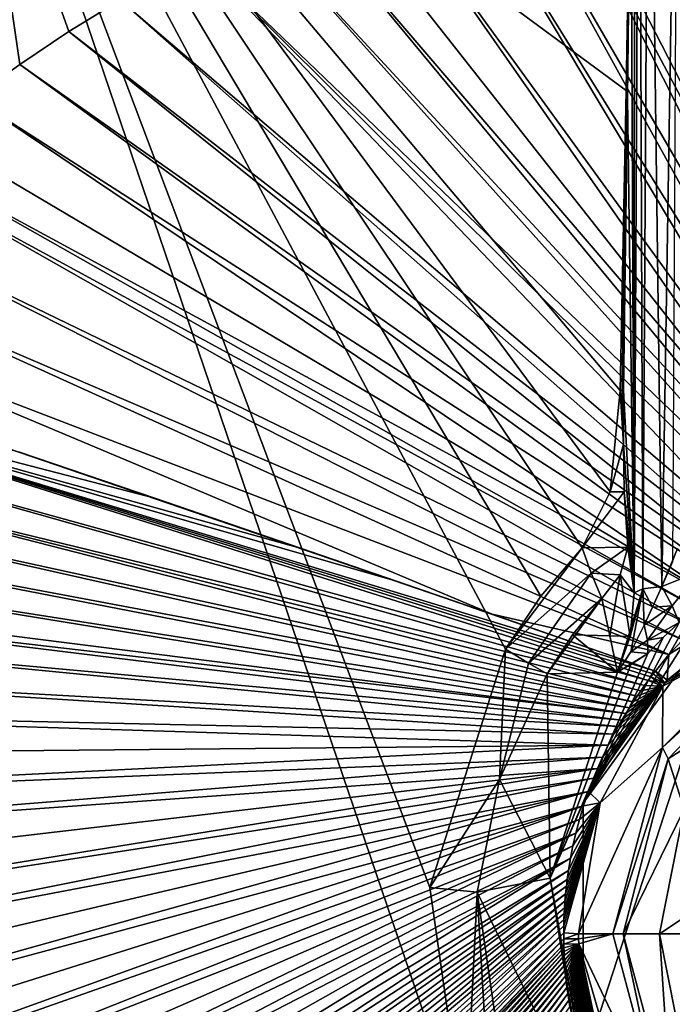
# Model space of a CAD drawing. Header units: millimetres. Extents: x -421 to 421, y -1760 to 10.
# Tile 21 of 32: x -111 to -36, y -384 to -270. Entities that reach past the tile are written whole.
import ezdxf

# ---------------------------------------------------------------- set-up
doc = ezdxf.new("R2010")
doc.units = ezdxf.units.MM
doc.header["$LTSCALE"] = 101.851852
for name, color, linetype in [('100', 7, 'CONTINUOUS'), ('104', 7, 'CONTINUOUS'), ('105', 7, 'CONTINUOUS'), ('107', 7, 'CONTINUOUS'), ('111', 7, 'CONTINUOUS'), ('119', 7, 'CONTINUOUS'), ('12', 7, 'CONTINUOUS'), ('120', 7, 'CONTINUOUS'), ('124', 7, 'CONTINUOUS'), ('127', 7, 'CONTINUOUS'), ('130', 7, 'CONTINUOUS'), ('133', 7, 'CONTINUOUS'), ('135', 7, 'CONTINUOUS'), ('141', 7, 'CONTINUOUS'), ('22', 7, 'CONTINUOUS'), ('32', 7, 'CONTINUOUS'), ('50', 7, 'CONTINUOUS'), ('54', 7, 'CONTINUOUS'), ('59', 7, 'CONTINUOUS'), ('67', 7, 'CONTINUOUS'), ('70', 7, 'CONTINUOUS'), ('75', 7, 'CONTINUOUS'), ('8', 7, 'CONTINUOUS'), ('80', 7, 'CONTINUOUS'), ('9', 7, 'CONTINUOUS'), ('90', 7, 'CONTINUOUS'), ('98', 7, 'CONTINUOUS'), ('99', 7, 'CONTINUOUS')]:
    doc.layers.add(name, color=color, linetype=linetype)

msp = doc.modelspace()

# ---------------------------------------------------------------- linework, layer by layer
at = {"layer": '100', "linetype": 'CONTINUOUS'}
for points in [[(-47.51, -340.98, 72.41), (-44.15, -336.77, 72.41), (-43.23, -341.08, 64.19), (-47.51, -340.98, 72.41)], [(-50.46, -345.47, 72.41), (-47.51, -340.98, 72.41), (-42.34, -345.27, 56.55), (-50.46, -345.47, 72.41)], [(-42.34, -345.27, 56.55), (-47.51, -340.98, 72.41), (-43.23, -341.08, 64.19), (-42.34, -345.27, 56.55)], [(-38.85, -343.11, 53.12), (-50.11, -368.98, 53.12), (-40.78, -344.39, 54.81), (-38.85, -343.11, 53.12)], [(-50.11, -368.98, 53.12), (-42.34, -345.27, 56.55), (-40.78, -344.39, 54.81), (-50.11, -368.98, 53.12)], [(-50.46, -345.47, 72.41), (-50.11, -368.98, 53.12), (-55.93, -357.62, 72.46), (-50.46, -345.47, 72.41)], [(-50.46, -345.47, 72.41), (-42.34, -345.27, 56.55), (-50.11, -368.98, 53.12), (-50.46, -345.47, 72.41)], [(-50.11, -368.98, 53.12), (-58.51, -370.61, 72.5), (-55.93, -357.62, 72.46), (-50.11, -368.98, 53.12)], [(-50.11, -368.98, 53.12), (-45.73, -396.86, 53.12), (-58.51, -370.61, 72.5), (-50.11, -368.98, 53.12)], [(-45.73, -396.86, 53.12), (-54.74, -396.57, 72.47), (-58.51, -370.61, 72.5), (-45.73, -396.86, 53.12)]]:
    msp.add_3dface(points, dxfattribs=at)
at = {"layer": '104', "linetype": 'CONTINUOUS'}
for points in [[(-35.42, -331, 56.4), (-32.8, -333.61, 55.18), (-37.24, -335.39, 55.98), (-35.42, -331, 56.4)], [(-35.99, -332.55, 56.16), (-35.42, -331, 56.4), (-37.24, -335.39, 55.98), (-35.99, -332.55, 56.16)], [(-37.24, -335.39, 55.98), (-32.8, -333.61, 55.18), (-36.04, -337.62, 54.66), (-37.24, -335.39, 55.98)], [(-36.04, -337.62, 54.66), (-32.8, -333.61, 55.18), (-35.24, -339.53, 52.72), (-36.04, -337.62, 54.66)]]:
    msp.add_3dface(points, dxfattribs=at)
at = {"layer": '105', "linetype": 'CONTINUOUS'}
for points in [[(-40.37, -221.26, 80.33), (-39.85, -220.94, 78.54), (-40.4, -336.12, 60.13), (-40.37, -221.26, 80.33)], [(-40.4, -336.12, 60.13), (-39.85, -220.94, 78.54), (-39.42, -335.67, 57.61), (-40.4, -336.12, 60.13)], [(-39.85, -220.94, 78.54), (-38.72, -220.69, 77.09), (-39.42, -335.67, 57.61), (-39.85, -220.94, 78.54)], [(-38.72, -220.69, 77.09), (-37.24, -335.39, 55.98), (-39.42, -335.67, 57.61), (-38.72, -220.69, 77.09)], [(-35.39, -220.47, 75.84), (-37.24, -335.39, 55.98), (-38.72, -220.69, 77.09), (-35.39, -220.47, 75.84)], [(-35.99, -332.55, 56.16), (-37.24, -335.39, 55.98), (-35.39, -220.47, 75.84), (-35.99, -332.55, 56.16)]]:
    msp.add_3dface(points, dxfattribs=at)
at = {"layer": '107', "linetype": 'CONTINUOUS'}
for points in [[(-51.17, -336.52, 80.6), (-46.41, -330.95, 80.6), (-55.26, -342.6, 80.6), (-51.17, -336.52, 80.6)], [(-55.26, -342.6, 80.6), (-46.41, -330.95, 80.6), (-45.36, -333.86, 77.43), (-55.26, -342.6, 80.6)], [(-52.61, -344.21, 76.94), (-55.26, -342.6, 80.6), (-45.36, -333.86, 77.43), (-52.61, -344.21, 76.94)], [(-44.15, -336.77, 72.41), (-52.61, -344.21, 76.94), (-45.36, -333.86, 77.43), (-44.15, -336.77, 72.41)], [(-50.46, -345.47, 72.41), (-52.61, -344.21, 76.94), (-44.15, -336.77, 72.41), (-50.46, -345.47, 72.41)], [(-47.51, -340.98, 72.41), (-50.46, -345.47, 72.41), (-44.15, -336.77, 72.41), (-47.51, -340.98, 72.41)]]:
    msp.add_3dface(points, dxfattribs=at)
at = {"layer": '111', "linetype": 'CONTINUOUS'}
for points in [[(-41.34, -278.26, 80.6), (-40.78, -245.63, 80.6), (-41.65, -312.77, 78.58), (-41.34, -278.26, 80.6)], [(-41.65, -312.77, 78.58), (-40.78, -245.63, 80.6), (-41.2, -279.06, 79.53), (-41.65, -312.77, 78.58)], [(-42.04, -312.82, 80.6), (-41.34, -278.26, 80.6), (-41.79, -312.8, 79.6), (-42.04, -312.82, 80.6)], [(-41.79, -312.8, 79.6), (-41.34, -278.26, 80.6), (-41.65, -312.77, 78.58), (-41.79, -312.8, 79.6)]]:
    msp.add_3dface(points, dxfattribs=at)
at = {"layer": '119', "linetype": 'CONTINUOUS'}
for points in [[(-40.89, -341.16, 58.15), (-39.42, -335.67, 57.61), (-42.34, -345.27, 56.55), (-40.89, -341.16, 58.15)], [(-42.34, -345.27, 56.55), (-39.42, -335.67, 57.61), (-40.81, -342.91, 56.4), (-42.34, -345.27, 56.55)], [(-40.4, -336.12, 60.13), (-39.42, -335.67, 57.61), (-40.89, -341.16, 58.15), (-40.4, -336.12, 60.13)], [(-40.81, -342.91, 56.4), (-39.42, -335.67, 57.61), (-39.26, -339.85, 56.2), (-40.81, -342.91, 56.4)], [(-39.42, -335.67, 57.61), (-37.24, -335.39, 55.98), (-38.32, -337.78, 56.07), (-39.42, -335.67, 57.61)], [(-39.26, -339.85, 56.2), (-39.42, -335.67, 57.61), (-38.32, -337.78, 56.07), (-39.26, -339.85, 56.2)]]:
    msp.add_3dface(points, dxfattribs=at)
at = {"layer": '12', "linetype": 'CONTINUOUS'}
for points in [[(-36.61, -346.2, 103.85), (-21.44, -338.26, 96.12), (-20.31, -333.21, 103.85), (-36.61, -346.2, 103.85)], [(-37.14, -353.96, 96.12), (-21.44, -338.26, 96.12), (-37.12, -346.86, 103.85), (-37.14, -353.96, 96.12)], [(-37.12, -346.86, 103.85), (-21.44, -338.26, 96.12), (-36.87, -346.53, 103.85), (-37.12, -346.86, 103.85)], [(-36.87, -346.53, 103.85), (-21.44, -338.26, 96.12), (-36.61, -346.2, 103.85), (-36.87, -346.53, 103.85)], [(-44.34, -360.33, 103.85), (-37.14, -353.96, 96.12), (-37.12, -346.86, 103.85), (-44.34, -360.33, 103.85)], [(-42.89, -375.4, 96.12), (-37.14, -353.96, 96.12), (-46.83, -375.4, 103.85), (-42.89, -375.4, 96.12)], [(-46.83, -375.4, 103.85), (-37.14, -353.96, 96.12), (-44.34, -360.33, 103.85), (-46.83, -375.4, 103.85)]]:
    msp.add_3dface(points, dxfattribs=at)
at = {"layer": '120', "linetype": 'CONTINUOUS'}
for points in [[(-41.13, -330.86, 69.39), (-40.4, -336.12, 60.13), (-42.01, -334.04, 71.08), (-41.13, -330.86, 69.39)], [(-40.4, -336.12, 60.13), (-41.13, -330.86, 69.39), (-40.75, -333.5, 64.67), (-40.4, -336.12, 60.13)], [(-44.15, -336.77, 72.41), (-42.01, -334.04, 71.08), (-43.23, -341.08, 64.19), (-44.15, -336.77, 72.41)], [(-42.01, -334.04, 71.08), (-40.89, -341.16, 58.15), (-43.23, -341.08, 64.19), (-42.01, -334.04, 71.08)], [(-40.4, -336.12, 60.13), (-40.89, -341.16, 58.15), (-42.01, -334.04, 71.08), (-40.4, -336.12, 60.13)], [(-40.89, -341.16, 58.15), (-42.34, -345.27, 56.55), (-43.23, -341.08, 64.19), (-40.89, -341.16, 58.15)]]:
    msp.add_3dface(points, dxfattribs=at)
at = {"layer": '124', "linetype": 'CONTINUOUS'}
for points in [[(-37.24, -335.39, 55.98), (-36.04, -337.62, 54.66), (-38.32, -337.78, 56.07), (-37.24, -335.39, 55.98)], [(-36.04, -337.62, 54.66), (-39.26, -339.85, 56.2), (-38.32, -337.78, 56.07), (-36.04, -337.62, 54.66)], [(-39.26, -339.85, 56.2), (-36.04, -337.62, 54.66), (-38.87, -341.59, 54.81), (-39.26, -339.85, 56.2)], [(-36.04, -337.62, 54.66), (-35.24, -339.53, 52.72), (-38.87, -341.59, 54.81), (-36.04, -337.62, 54.66)], [(-35.24, -339.53, 52.72), (-37.06, -341.26, 52.88), (-38.87, -341.59, 54.81), (-35.24, -339.53, 52.72)], [(-37.06, -341.26, 52.88), (-38.85, -343.11, 53.12), (-38.87, -341.59, 54.81), (-37.06, -341.26, 52.88)]]:
    msp.add_3dface(points, dxfattribs=at)
at = {"layer": '127', "linetype": 'CONTINUOUS'}
for points in [[(-63.99, -370.06, 80.6), (-55.26, -342.6, 80.6), (-55.93, -357.62, 72.46), (-63.99, -370.06, 80.6)], [(-55.26, -342.6, 80.6), (-52.61, -344.21, 76.94), (-55.93, -357.62, 72.46), (-55.26, -342.6, 80.6)], [(-52.61, -344.21, 76.94), (-50.46, -345.47, 72.41), (-55.93, -357.62, 72.46), (-52.61, -344.21, 76.94)], [(-58.51, -370.61, 72.5), (-63.99, -370.06, 80.6), (-55.93, -357.62, 72.46), (-58.51, -370.61, 72.5)], [(-59.89, -398.61, 80.6), (-63.99, -370.06, 80.6), (-58.51, -370.61, 72.5), (-59.89, -398.61, 80.6)], [(-56.94, -397.45, 76.81), (-59.89, -398.61, 80.6), (-58.51, -370.61, 72.5), (-56.94, -397.45, 76.81)], [(-54.74, -396.57, 72.47), (-56.94, -397.45, 76.81), (-58.51, -370.61, 72.5), (-54.74, -396.57, 72.47)]]:
    msp.add_3dface(points, dxfattribs=at)
at = {"layer": '130', "linetype": 'CONTINUOUS'}
for points in [[(-40.81, -342.91, 56.4), (-39.26, -339.85, 56.2), (-38.87, -341.59, 54.81), (-40.81, -342.91, 56.4)], [(-38.85, -343.11, 53.12), (-40.81, -342.91, 56.4), (-38.87, -341.59, 54.81), (-38.85, -343.11, 53.12)], [(-42.34, -345.27, 56.55), (-40.81, -342.91, 56.4), (-38.85, -343.11, 53.12), (-42.34, -345.27, 56.55)], [(-42.34, -345.27, 56.55), (-38.85, -343.11, 53.12), (-40.78, -344.39, 54.81), (-42.34, -345.27, 56.55)]]:
    msp.add_3dface(points, dxfattribs=at)
at = {"layer": '133', "linetype": 'CONTINUOUS'}
for points in [[(-40.37, -221.26, 80.33), (-40.4, -336.12, 60.13), (-40.78, -245.63, 80.6), (-40.37, -221.26, 80.33)], [(-40.78, -245.63, 80.6), (-40.4, -336.12, 60.13), (-41.2, -279.06, 79.53), (-40.78, -245.63, 80.6)], [(-40.4, -336.12, 60.13), (-41.65, -312.77, 78.58), (-41.2, -279.06, 79.53), (-40.4, -336.12, 60.13)], [(-41.65, -312.77, 78.58), (-40.4, -336.12, 60.13), (-41.66, -319.04, 77.65), (-41.65, -312.77, 78.58)], [(-41.66, -319.04, 77.65), (-40.4, -336.12, 60.13), (-41.56, -324.47, 75.45), (-41.66, -319.04, 77.65)], [(-40.4, -336.12, 60.13), (-40.75, -333.5, 64.67), (-41.56, -324.47, 75.45), (-40.4, -336.12, 60.13)], [(-40.75, -333.5, 64.67), (-41.13, -330.86, 69.39), (-41.56, -324.47, 75.45), (-40.75, -333.5, 64.67)]]:
    msp.add_3dface(points, dxfattribs=at)
at = {"layer": '135', "linetype": 'CONTINUOUS'}
for points in [[(-42.04, -312.82, 80.6), (-41.66, -319.04, 77.65), (-43.2, -324.47, 80.6), (-42.04, -312.82, 80.6)], [(-42.04, -312.82, 80.6), (-41.79, -312.8, 79.6), (-41.66, -319.04, 77.65), (-42.04, -312.82, 80.6)], [(-41.79, -312.8, 79.6), (-41.65, -312.77, 78.58), (-41.66, -319.04, 77.65), (-41.79, -312.8, 79.6)], [(-41.66, -319.04, 77.65), (-41.56, -324.47, 75.45), (-43.2, -324.47, 80.6), (-41.66, -319.04, 77.65)], [(-41.13, -330.86, 69.39), (-46.41, -330.95, 80.6), (-41.56, -324.47, 75.45), (-41.13, -330.86, 69.39)], [(-41.56, -324.47, 75.45), (-46.41, -330.95, 80.6), (-43.2, -324.47, 80.6), (-41.56, -324.47, 75.45)], [(-45.36, -333.86, 77.43), (-46.41, -330.95, 80.6), (-41.13, -330.86, 69.39), (-45.36, -333.86, 77.43)], [(-45.36, -333.86, 77.43), (-41.13, -330.86, 69.39), (-42.01, -334.04, 71.08), (-45.36, -333.86, 77.43)], [(-44.15, -336.77, 72.41), (-45.36, -333.86, 77.43), (-42.01, -334.04, 71.08), (-44.15, -336.77, 72.41)]]:
    msp.add_3dface(points, dxfattribs=at)
at = {"layer": '141', "linetype": 'CONTINUOUS'}
for points in [[(-46.41, -330.95, 80.6), (-51.17, -336.52, 80.6), (-120.8, -219.73, 80.6), (-46.41, -330.95, 80.6)], [(-43.2, -324.47, 80.6), (-46.41, -330.95, 80.6), (-120.8, -219.73, 80.6), (-43.2, -324.47, 80.6)], [(-51.17, -336.52, 80.6), (-55.26, -342.6, 80.6), (-120.8, -219.73, 80.6), (-51.17, -336.52, 80.6)], [(-55.26, -342.6, 80.6), (-63.99, -370.06, 80.6), (-120.8, -219.73, 80.6), (-55.26, -342.6, 80.6)], [(-40.78, -245.63, 80.6), (-41.34, -278.26, 80.6), (-120.8, -219.73, 80.6), (-40.78, -245.63, 80.6)], [(-41.34, -278.26, 80.6), (-42.04, -312.82, 80.6), (-120.8, -219.73, 80.6), (-41.34, -278.26, 80.6)], [(-42.04, -312.82, 80.6), (-43.2, -324.47, 80.6), (-120.8, -219.73, 80.6), (-42.04, -312.82, 80.6)], [(-63.99, -370.06, 80.6), (-59.89, -398.61, 80.6), (-120.8, -219.73, 80.6), (-63.99, -370.06, 80.6)], [(-59.89, -398.61, 80.6), (-120.8, -481.31, 80.6), (-120.8, -219.73, 80.6), (-59.89, -398.61, 80.6)]]:
    msp.add_3dface(points, dxfattribs=at)
at = {"layer": '22', "linetype": 'CONTINUOUS'}
for points in [[(-38.49, -345.81, 104.95), (-38.79, -346.22, 104.95), (-37.68, -346.43, 104.63), (-38.49, -345.81, 104.95)], [(-44.34, -360.33, 103.85), (-37.12, -346.86, 103.85), (-45.69, -359.01, 104.95), (-44.34, -360.33, 103.85)], [(-45.69, -359.01, 104.95), (-37.12, -346.86, 103.85), (-45.11, -357.48, 104.95), (-45.69, -359.01, 104.95)], [(-45.11, -357.48, 104.95), (-37.12, -346.86, 103.85), (-44.65, -356.36, 104.95), (-45.11, -357.48, 104.95)], [(-44.65, -356.36, 104.95), (-37.12, -346.86, 103.85), (-44.08, -355.07, 104.95), (-44.65, -356.36, 104.95)], [(-44.08, -355.07, 104.95), (-37.12, -346.86, 103.85), (-43.4, -353.67, 104.95), (-44.08, -355.07, 104.95)], [(-43.4, -353.67, 104.95), (-37.12, -346.86, 103.85), (-42.74, -352.4, 104.95), (-43.4, -353.67, 104.95)], [(-42.74, -352.4, 104.95), (-37.12, -346.86, 103.85), (-42.27, -351.54, 104.95), (-42.74, -352.4, 104.95)], [(-42.27, -351.54, 104.95), (-37.12, -346.86, 103.85), (-41.83, -350.78, 104.95), (-42.27, -351.54, 104.95)], [(-41.83, -350.78, 104.95), (-37.12, -346.86, 103.85), (-41.39, -350.04, 104.95), (-41.83, -350.78, 104.95)], [(-41.39, -350.04, 104.95), (-37.12, -346.86, 103.85), (-40.96, -349.36, 104.95), (-41.39, -350.04, 104.95)], [(-40.96, -349.36, 104.95), (-37.12, -346.86, 103.85), (-40.53, -348.69, 104.95), (-40.96, -349.36, 104.95)], [(-40.53, -348.69, 104.95), (-37.12, -346.86, 103.85), (-40.08, -348.02, 104.95), (-40.53, -348.69, 104.95)], [(-40.08, -348.02, 104.95), (-37.12, -346.86, 103.85), (-39.65, -347.4, 104.95), (-40.08, -348.02, 104.95)], [(-39.65, -347.4, 104.95), (-37.12, -346.86, 103.85), (-39.21, -346.79, 104.95), (-39.65, -347.4, 104.95)], [(-39.21, -346.79, 104.95), (-37.12, -346.86, 103.85), (-38.79, -346.22, 104.95), (-39.21, -346.79, 104.95)], [(-38.79, -346.22, 104.95), (-37.12, -346.86, 103.85), (-37.68, -346.43, 104.63), (-38.79, -346.22, 104.95)], [(-46.25, -360.66, 104.95), (-44.34, -360.33, 103.85), (-45.69, -359.01, 104.95), (-46.25, -360.66, 104.95)], [(-46.83, -375.4, 103.85), (-44.34, -360.33, 103.85), (-48.54, -375.29, 104.95), (-46.83, -375.4, 103.85)], [(-48.54, -375.29, 104.95), (-44.34, -360.33, 103.85), (-48.53, -374.49, 104.95), (-48.54, -375.29, 104.95)], [(-48.53, -374.49, 104.95), (-44.34, -360.33, 103.85), (-48.51, -373.76, 104.95), (-48.53, -374.49, 104.95)], [(-48.51, -373.76, 104.95), (-44.34, -360.33, 103.85), (-48.49, -373.08, 104.95), (-48.51, -373.76, 104.95)], [(-48.49, -373.08, 104.95), (-44.34, -360.33, 103.85), (-48.45, -372.4, 104.95), (-48.49, -373.08, 104.95)], [(-48.45, -372.4, 104.95), (-44.34, -360.33, 103.85), (-48.4, -371.65, 104.95), (-48.45, -372.4, 104.95)], [(-48.4, -371.65, 104.95), (-44.34, -360.33, 103.85), (-48.32, -370.79, 104.95), (-48.4, -371.65, 104.95)], [(-48.32, -370.79, 104.95), (-44.34, -360.33, 103.85), (-48.23, -369.93, 104.95), (-48.32, -370.79, 104.95)], [(-48.23, -369.93, 104.95), (-44.34, -360.33, 103.85), (-48.14, -369.17, 104.95), (-48.23, -369.93, 104.95)], [(-48.14, -369.17, 104.95), (-44.34, -360.33, 103.85), (-47.99, -368.12, 104.95), (-48.14, -369.17, 104.95)], [(-47.99, -368.12, 104.95), (-44.34, -360.33, 103.85), (-47.75, -366.69, 104.95), (-47.99, -368.12, 104.95)], [(-47.75, -366.69, 104.95), (-44.34, -360.33, 103.85), (-47.47, -365.28, 104.95), (-47.75, -366.69, 104.95)], [(-47.47, -365.28, 104.95), (-44.34, -360.33, 103.85), (-47.14, -363.81, 104.95), (-47.47, -365.28, 104.95)], [(-47.14, -363.81, 104.95), (-44.34, -360.33, 103.85), (-46.72, -362.24, 104.95), (-47.14, -363.81, 104.95)], [(-46.72, -362.24, 104.95), (-44.34, -360.33, 103.85), (-46.25, -360.66, 104.95), (-46.72, -362.24, 104.95)], [(-48.54, -375.98, 104.95), (-46.83, -375.4, 103.85), (-48.54, -375.29, 104.95), (-48.54, -375.98, 104.95)], [(-46.82, -375.99, 103.85), (-46.83, -375.4, 103.85), (-48.54, -375.98, 104.95), (-46.82, -375.99, 103.85)], [(-48.52, -376.62, 104.95), (-46.82, -375.99, 103.85), (-48.54, -375.98, 104.95), (-48.52, -376.62, 104.95)], [(-46.81, -376.58, 103.85), (-46.82, -375.99, 103.85), (-48.52, -376.62, 104.95), (-46.81, -376.58, 103.85)], [(-48.5, -377.45, 104.95), (-46.81, -376.58, 103.85), (-48.52, -377.01, 104.95), (-48.5, -377.45, 104.95)], [(-48.52, -377.01, 104.95), (-46.81, -376.58, 103.85), (-48.52, -376.62, 104.95), (-48.52, -377.01, 104.95)], [(-48.48, -377.92, 104.95), (-46.81, -376.58, 103.85), (-48.5, -377.45, 104.95), (-48.48, -377.92, 104.95)], [(-48.45, -378.44, 104.95), (-46.81, -376.58, 103.85), (-48.48, -377.92, 104.95), (-48.45, -378.44, 104.95)], [(-48.41, -379, 104.95), (-46.81, -376.58, 103.85), (-48.45, -378.44, 104.95), (-48.41, -379, 104.95)], [(-48.37, -379.59, 104.95), (-46.81, -376.58, 103.85), (-48.41, -379, 104.95), (-48.37, -379.59, 104.95)], [(-48.31, -380.22, 104.95), (-46.81, -376.58, 103.85), (-48.37, -379.59, 104.95), (-48.31, -380.22, 104.95)], [(-48.24, -380.89, 104.95), (-46.81, -376.58, 103.85), (-48.31, -380.22, 104.95), (-48.24, -380.89, 104.95)], [(-48.16, -381.58, 104.95), (-46.81, -376.58, 103.85), (-48.24, -380.89, 104.95), (-48.16, -381.58, 104.95)], [(-48.06, -382.3, 104.95), (-46.81, -376.58, 103.85), (-48.16, -381.58, 104.95), (-48.06, -382.3, 104.95)], [(-47.95, -383.05, 104.95), (-46.81, -376.58, 103.85), (-48.06, -382.3, 104.95), (-47.95, -383.05, 104.95)], [(-47.82, -383.83, 104.95), (-46.81, -376.58, 103.85), (-47.95, -383.05, 104.95), (-47.82, -383.83, 104.95)], [(-47.67, -384.63, 104.95), (-46.81, -376.58, 103.85), (-47.82, -383.83, 104.95), (-47.67, -384.63, 104.95)], [(-47.5, -385.45, 104.95), (-46.81, -376.58, 103.85), (-47.67, -384.63, 104.95), (-47.5, -385.45, 104.95)], [(-47.31, -386.29, 104.95), (-46.81, -376.58, 103.85), (-47.5, -385.45, 104.95), (-47.31, -386.29, 104.95)], [(-47.11, -387.14, 104.95), (-46.81, -376.58, 103.85), (-47.31, -386.29, 104.95), (-47.11, -387.14, 104.95)], [(-46.88, -388.01, 104.95), (-46.81, -376.58, 103.85), (-47.11, -387.14, 104.95), (-46.88, -388.01, 104.95)], [(-46.64, -388.89, 104.95), (-46.81, -376.58, 103.85), (-46.88, -388.01, 104.95), (-46.64, -388.89, 104.95)], [(-40.15, -399.5, 103.86), (-46.81, -376.58, 103.85), (-41.86, -400, 104.95), (-40.15, -399.5, 103.86)], [(-41.86, -400, 104.95), (-46.81, -376.58, 103.85), (-42.27, -399.3, 104.95), (-41.86, -400, 104.95)], [(-42.27, -399.3, 104.95), (-46.81, -376.58, 103.85), (-42.67, -398.58, 104.95), (-42.27, -399.3, 104.95)], [(-42.67, -398.58, 104.95), (-46.81, -376.58, 103.85), (-43.06, -397.85, 104.95), (-42.67, -398.58, 104.95)], [(-43.06, -397.85, 104.95), (-46.81, -376.58, 103.85), (-43.44, -397.09, 104.95), (-43.06, -397.85, 104.95)], [(-43.44, -397.09, 104.95), (-46.81, -376.58, 103.85), (-43.82, -396.33, 104.95), (-43.44, -397.09, 104.95)], [(-43.82, -396.33, 104.95), (-46.81, -376.58, 103.85), (-44.18, -395.55, 104.95), (-43.82, -396.33, 104.95)], [(-44.18, -395.55, 104.95), (-46.81, -376.58, 103.85), (-44.53, -394.76, 104.95), (-44.18, -395.55, 104.95)], [(-44.53, -394.76, 104.95), (-46.81, -376.58, 103.85), (-44.86, -393.97, 104.95), (-44.53, -394.76, 104.95)], [(-44.86, -393.97, 104.95), (-46.81, -376.58, 103.85), (-45.18, -393.18, 104.95), (-44.86, -393.97, 104.95)], [(-45.18, -393.18, 104.95), (-46.81, -376.58, 103.85), (-45.48, -392.38, 104.95), (-45.18, -393.18, 104.95)], [(-45.48, -392.38, 104.95), (-46.81, -376.58, 103.85), (-45.77, -391.59, 104.95), (-45.48, -392.38, 104.95)], [(-45.77, -391.59, 104.95), (-46.81, -376.58, 103.85), (-46.08, -390.68, 104.95), (-45.77, -391.59, 104.95)], [(-46.08, -390.68, 104.95), (-46.81, -376.58, 103.85), (-46.37, -389.78, 104.95), (-46.08, -390.68, 104.95)], [(-46.37, -389.78, 104.95), (-46.81, -376.58, 103.85), (-46.64, -388.89, 104.95), (-46.37, -389.78, 104.95)]]:
    msp.add_3dface(points, dxfattribs=at)
at = {"layer": '32', "linetype": 'CONTINUOUS'}
for points in [[(-48.52, -377.01, 104.95), (-48.52, -376.62, 104.95), (-68.11, -397.25, 105.65), (-48.52, -377.01, 104.95)], [(-48.5, -377.45, 104.95), (-48.52, -377.01, 104.95), (-195, -535.01, 110.21), (-48.5, -377.45, 104.95)], [(-48.52, -377.01, 104.95), (-124.09, -455.95, 107.65), (-195, -535.01, 110.21), (-48.52, -377.01, 104.95)], [(-48.48, -377.92, 104.95), (-48.5, -377.45, 104.95), (-195, -540.34, 110.27), (-48.48, -377.92, 104.95)], [(-195, -540.34, 110.27), (-48.5, -377.45, 104.95), (-195, -535.01, 110.21), (-195, -540.34, 110.27)], [(-124.09, -455.95, 107.65), (-48.52, -377.01, 104.95), (-68.11, -397.25, 105.65), (-124.09, -455.95, 107.65)], [(-48.45, -378.44, 104.95), (-48.48, -377.92, 104.95), (-195, -545.77, 110.33), (-48.45, -378.44, 104.95)], [(-195, -545.77, 110.33), (-48.48, -377.92, 104.95), (-195, -540.34, 110.27), (-195, -545.77, 110.33)], [(-48.41, -379, 104.95), (-48.45, -378.44, 104.95), (-195, -545.77, 110.33), (-48.41, -379, 104.95)], [(-48.37, -379.59, 104.95), (-48.41, -379, 104.95), (-195, -551.62, 110.4), (-48.37, -379.59, 104.95)], [(-195, -551.62, 110.4), (-48.41, -379, 104.95), (-195, -545.77, 110.33), (-195, -551.62, 110.4)], [(-48.31, -380.22, 104.95), (-48.37, -379.59, 104.95), (-195, -557.92, 110.47), (-48.31, -380.22, 104.95)], [(-195, -557.92, 110.47), (-48.37, -379.59, 104.95), (-195, -551.62, 110.4), (-195, -557.92, 110.47)], [(-48.24, -380.89, 104.95), (-48.31, -380.22, 104.95), (-195, -564.54, 110.55), (-48.24, -380.89, 104.95)], [(-195, -564.54, 110.55), (-48.31, -380.22, 104.95), (-195, -557.92, 110.47), (-195, -564.54, 110.55)], [(-48.16, -381.58, 104.95), (-48.24, -380.89, 104.95), (-195, -571.51, 110.63), (-48.16, -381.58, 104.95)], [(-195, -571.51, 110.63), (-48.24, -380.89, 104.95), (-195, -564.54, 110.55), (-195, -571.51, 110.63)], [(-48.06, -382.3, 104.95), (-48.16, -381.58, 104.95), (-195, -578.91, 110.73), (-48.06, -382.3, 104.95)], [(-195, -578.91, 110.73), (-48.16, -381.58, 104.95), (-195, -571.51, 110.63), (-195, -578.91, 110.73)], [(-47.95, -383.05, 104.95), (-48.06, -382.3, 104.95), (-195, -586.63, 110.82), (-47.95, -383.05, 104.95)], [(-195, -586.63, 110.82), (-48.06, -382.3, 104.95), (-195, -578.91, 110.73), (-195, -586.63, 110.82)], [(-47.82, -383.83, 104.95), (-47.95, -383.05, 104.95), (-195, -594.5, 110.93), (-47.82, -383.83, 104.95)], [(-195, -594.5, 110.93), (-47.95, -383.05, 104.95), (-195, -586.63, 110.82), (-195, -594.5, 110.93)]]:
    msp.add_3dface(points, dxfattribs=at)
at = {"layer": '50', "linetype": 'CONTINUOUS'}
for points in [[(339.63, -1629.72), (-339.63, -1629.72), (-339.63, -129.72), (339.63, -1629.72)], [(339.63, -1629.72), (-339.63, -129.72), (-120.8, -481.31), (339.63, -1629.72)]]:
    msp.add_3dface(points, dxfattribs=at)
at = {"layer": '54', "linetype": 'CONTINUOUS'}
for points in [[(-42.89, -375.4, 96.12), (-46.83, -375.4, 103.85), (-46.82, -375.99, 103.85), (-42.89, -375.4, 96.12)], [(-42.89, -375.4, 96.12), (-46.82, -375.99, 103.85), (-46.81, -376.58, 103.85), (-42.89, -375.4, 96.12)], [(-37.14, -396.84, 96.12), (-42.89, -375.4, 96.12), (-46.81, -376.58, 103.85), (-37.14, -396.84, 96.12)], [(-37.14, -396.84, 96.12), (-46.81, -376.58, 103.85), (-40.15, -399.5, 103.86), (-37.14, -396.84, 96.12)]]:
    msp.add_3dface(points, dxfattribs=at)
at = {"layer": '59', "linetype": 'CONTINUOUS'}
for points in [[(-41.68, -375.4, 95.11), (-36.1, -396.24, 95.11), (-37.5, -375.4, 93.85), (-41.68, -375.4, 95.11)], [(-36.1, -396.24, 95.11), (-34.65, -389.75, 93.85), (-37.5, -375.4, 93.85), (-36.1, -396.24, 95.11)]]:
    msp.add_3dface(points, dxfattribs=at)
at = {"layer": '67', "linetype": 'CONTINUOUS'}
for points in [[(-111.25, -275.25, 107.77), (-116.12, -242.01, 109.8), (-116.64, -279.13, 107.79), (-111.25, -275.25, 107.77)], [(-99.68, -267.8, 107.76), (-116.12, -242.01, 109.8), (-105.6, -271.47, 107.76), (-99.68, -267.8, 107.76)], [(-105.6, -271.47, 107.76), (-116.12, -242.01, 109.8), (-111.25, -275.25, 107.77), (-105.6, -271.47, 107.76)]]:
    msp.add_3dface(points, dxfattribs=at)
at = {"layer": '70', "linetype": 'CONTINUOUS'}
for points in [[(-30.77, -242.85, 107.92), (-41.9, -244.96, 107.9), (-6.57, -327.31, 104.95), (-30.77, -242.85, 107.92)], [(-41.9, -244.96, 107.9), (-50.57, -247.08, 107.87), (-9.09, -327.72, 104.95), (-41.9, -244.96, 107.9)], [(-6.57, -327.31, 104.95), (-41.9, -244.96, 107.9), (-9.09, -327.72, 104.95), (-6.57, -327.31, 104.95)], [(-50.57, -247.08, 107.87), (-51.84, -247.43, 107.87), (-9.09, -327.72, 104.95), (-50.57, -247.08, 107.87)], [(-51.84, -247.43, 107.87), (-57.16, -248.97, 107.85), (-11.26, -328.18, 104.95), (-51.84, -247.43, 107.87)], [(-9.09, -327.72, 104.95), (-51.84, -247.43, 107.87), (-11.26, -328.18, 104.95), (-9.09, -327.72, 104.95)], [(-57.16, -248.97, 107.85), (-61.87, -250.49, 107.84), (-13.23, -328.7, 104.95), (-57.16, -248.97, 107.85)], [(-11.26, -328.18, 104.95), (-57.16, -248.97, 107.85), (-13.23, -328.7, 104.95), (-11.26, -328.18, 104.95)], [(-61.87, -250.49, 107.84), (-69.87, -253.36, 107.81), (-14.84, -329.18, 104.95), (-61.87, -250.49, 107.84)], [(-13.23, -328.7, 104.95), (-61.87, -250.49, 107.84), (-14.84, -329.18, 104.95), (-13.23, -328.7, 104.95)], [(-69.87, -253.36, 107.81), (-75.1, -255.45, 107.8), (-16.54, -329.76, 104.95), (-69.87, -253.36, 107.81)], [(-14.84, -329.18, 104.95), (-69.87, -253.36, 107.81), (-16.54, -329.76, 104.95), (-14.84, -329.18, 104.95)], [(-75.1, -255.45, 107.8), (-78.86, -257.07, 107.79), (-16.54, -329.76, 104.95), (-75.1, -255.45, 107.8)], [(-78.86, -257.07, 107.79), (-83.83, -259.35, 107.77), (-18.16, -330.38, 104.95), (-78.86, -257.07, 107.79)], [(-16.54, -329.76, 104.95), (-78.86, -257.07, 107.79), (-18.16, -330.38, 104.95), (-16.54, -329.76, 104.95)], [(-83.83, -259.35, 107.77), (-90.66, -262.76, 107.76), (-19.63, -331, 104.95), (-83.83, -259.35, 107.77)], [(-18.16, -330.38, 104.95), (-83.83, -259.35, 107.77), (-19.63, -331, 104.95), (-18.16, -330.38, 104.95)], [(-90.66, -262.76, 107.76), (-99.68, -267.8, 107.76), (-23.45, -332.9, 104.95), (-90.66, -262.76, 107.76)], [(-19.63, -331, 104.95), (-90.66, -262.76, 107.76), (-21.19, -331.72, 104.95), (-19.63, -331, 104.95)], [(-21.19, -331.72, 104.95), (-90.66, -262.76, 107.76), (-23.45, -332.9, 104.95), (-21.19, -331.72, 104.95)], [(-99.68, -267.8, 107.76), (-105.6, -271.47, 107.76), (-24.97, -333.77, 104.95), (-99.68, -267.8, 107.76)], [(-23.45, -332.9, 104.95), (-99.68, -267.8, 107.76), (-24.97, -333.77, 104.95), (-23.45, -332.9, 104.95)], [(-105.6, -271.47, 107.76), (-111.25, -275.25, 107.77), (-26.57, -334.77, 104.95), (-105.6, -271.47, 107.76)], [(-24.97, -333.77, 104.95), (-105.6, -271.47, 107.76), (-26.57, -334.77, 104.95), (-24.97, -333.77, 104.95)], [(-111.25, -275.25, 107.77), (-116.64, -279.13, 107.79), (-28.09, -335.81, 104.95), (-111.25, -275.25, 107.77)], [(-26.57, -334.77, 104.95), (-111.25, -275.25, 107.77), (-28.09, -335.81, 104.95), (-26.57, -334.77, 104.95)], [(-116.64, -279.13, 107.79), (-121.77, -283.09, 107.81), (-30.13, -337.33, 104.95), (-116.64, -279.13, 107.79)], [(-28.09, -335.81, 104.95), (-116.64, -279.13, 107.79), (-30.13, -337.33, 104.95), (-28.09, -335.81, 104.95)], [(-121.77, -283.09, 107.81), (-125.1, -285.82, 107.83), (-30.13, -337.33, 104.95), (-121.77, -283.09, 107.81)], [(-125.1, -285.82, 107.83), (-126.63, -287.12, 107.84), (-31.72, -338.65, 104.95), (-125.1, -285.82, 107.83)], [(-30.13, -337.33, 104.95), (-125.1, -285.82, 107.83), (-31.72, -338.65, 104.95), (-30.13, -337.33, 104.95)], [(-126.63, -287.12, 107.84), (-132.36, -292.21, 107.89), (-33.33, -340.11, 104.95), (-126.63, -287.12, 107.84)], [(-31.72, -338.65, 104.95), (-126.63, -287.12, 107.84), (-33.33, -340.11, 104.95), (-31.72, -338.65, 104.95)], [(-132.36, -292.21, 107.89), (-137.71, -297.35, 107.94), (-34.8, -341.54, 104.95), (-132.36, -292.21, 107.89)], [(-33.33, -340.11, 104.95), (-132.36, -292.21, 107.89), (-34.8, -341.54, 104.95), (-33.33, -340.11, 104.95)], [(-137.71, -297.35, 107.94), (-142.69, -302.5, 108), (-36.4, -343.24, 104.95), (-137.71, -297.35, 107.94)], [(-34.8, -341.54, 104.95), (-137.71, -297.35, 107.94), (-36.4, -343.24, 104.95), (-34.8, -341.54, 104.95)], [(-142.69, -302.5, 108), (-147.32, -307.64, 108.06), (-56.78, -338.57, 105.49), (-142.69, -302.5, 108)], [(-142.69, -302.5, 108), (-56.78, -338.57, 105.49), (-36.4, -343.24, 104.95), (-142.69, -302.5, 108)], [(-56.78, -338.57, 105.49), (-147.32, -307.64, 108.06), (-111.26, -319.92, 107.04), (-56.78, -338.57, 105.49)], [(-95.69, -325.22, 106.6), (-56.78, -338.57, 105.49), (-111.26, -319.92, 107.04), (-95.69, -325.22, 106.6)], [(-78.77, -331, 106.12), (-56.78, -338.57, 105.49), (-95.69, -325.22, 106.6), (-78.77, -331, 106.12)], [(-67.8, -334.77, 105.8), (-56.78, -338.57, 105.49), (-78.77, -331, 106.12), (-67.8, -334.77, 105.8)], [(-56.78, -338.57, 105.49), (-37.96, -345.14, 104.95), (-36.4, -343.24, 104.95), (-56.78, -338.57, 105.49)]]:
    msp.add_3dface(points, dxfattribs=at)
at = {"layer": '75', "linetype": 'CONTINUOUS'}
for points in [[(-21.57, -339.74, 95.11), (-36.48, -355.25, 95.11), (-26.52, -348.89, 93.85), (-21.57, -339.74, 95.11)], [(-36.48, -355.25, 95.11), (-34.65, -361.05, 93.85), (-26.52, -348.89, 93.85), (-36.48, -355.25, 95.11)], [(-36.48, -355.25, 95.11), (-41.68, -375.4, 95.11), (-34.65, -361.05, 93.85), (-36.48, -355.25, 95.11)], [(-41.68, -375.4, 95.11), (-37.5, -375.4, 93.85), (-34.65, -361.05, 93.85), (-41.68, -375.4, 95.11)]]:
    msp.add_3dface(points, dxfattribs=at)
at = {"layer": '8', "linetype": 'CONTINUOUS'}
for points in [[(-37.14, -353.96, 96.12), (-21.57, -339.74, 95.11), (-21.44, -338.26, 96.12), (-37.14, -353.96, 96.12)], [(-36.48, -355.25, 95.11), (-21.57, -339.74, 95.11), (-37.14, -353.96, 96.12), (-36.48, -355.25, 95.11)], [(-42.89, -375.4, 96.12), (-36.48, -355.25, 95.11), (-37.14, -353.96, 96.12), (-42.89, -375.4, 96.12)], [(-41.68, -375.4, 95.11), (-36.48, -355.25, 95.11), (-42.89, -375.4, 96.12), (-41.68, -375.4, 95.11)], [(-37.14, -396.84, 96.12), (-41.68, -375.4, 95.11), (-42.89, -375.4, 96.12), (-37.14, -396.84, 96.12)], [(-36.1, -396.24, 95.11), (-41.68, -375.4, 95.11), (-37.14, -396.84, 96.12), (-36.1, -396.24, 95.11)]]:
    msp.add_3dface(points, dxfattribs=at)
at = {"layer": '80', "linetype": 'CONTINUOUS'}
for points in [[(-153.12, -314.66, 108.15), (-38.79, -346.22, 104.95), (-150.25, -311.09, 108.11), (-153.12, -314.66, 108.15)], [(-38.79, -346.22, 104.95), (-38.49, -345.81, 104.95), (-150.25, -311.09, 108.11), (-38.79, -346.22, 104.95)], [(-150.25, -311.09, 108.11), (-38.49, -345.81, 104.95), (-38.23, -345.47, 104.95), (-150.25, -311.09, 108.11)], [(-37.96, -345.14, 104.95), (-67.8, -334.77, 105.8), (-150.25, -311.09, 108.11), (-37.96, -345.14, 104.95)], [(-37.96, -345.14, 104.95), (-150.25, -311.09, 108.11), (-38.23, -345.47, 104.95), (-37.96, -345.14, 104.95)], [(-67.8, -334.77, 105.8), (-78.77, -331, 106.12), (-150.25, -311.09, 108.11), (-67.8, -334.77, 105.8)], [(-78.77, -331, 106.12), (-95.69, -325.22, 106.6), (-150.25, -311.09, 108.11), (-78.77, -331, 106.12)], [(-95.69, -325.22, 106.6), (-111.26, -319.92, 107.04), (-150.25, -311.09, 108.11), (-95.69, -325.22, 106.6)], [(-155.95, -318.34, 108.2), (-39.21, -346.79, 104.95), (-153.12, -314.66, 108.15), (-155.95, -318.34, 108.2)], [(-39.21, -346.79, 104.95), (-38.79, -346.22, 104.95), (-153.12, -314.66, 108.15), (-39.21, -346.79, 104.95)], [(-158.73, -322.13, 108.25), (-40.08, -348.02, 104.95), (-155.95, -318.34, 108.2), (-158.73, -322.13, 108.25)], [(-40.08, -348.02, 104.95), (-39.65, -347.4, 104.95), (-155.95, -318.34, 108.2), (-40.08, -348.02, 104.95)], [(-39.65, -347.4, 104.95), (-39.21, -346.79, 104.95), (-155.95, -318.34, 108.2), (-39.65, -347.4, 104.95)], [(-161.44, -326.04, 108.3), (-40.53, -348.69, 104.95), (-158.73, -322.13, 108.25), (-161.44, -326.04, 108.3)], [(-40.53, -348.69, 104.95), (-40.08, -348.02, 104.95), (-158.73, -322.13, 108.25), (-40.53, -348.69, 104.95)], [(-164.09, -330.06, 108.35), (-40.96, -349.36, 104.95), (-161.44, -326.04, 108.3), (-164.09, -330.06, 108.35)], [(-40.96, -349.36, 104.95), (-40.53, -348.69, 104.95), (-161.44, -326.04, 108.3), (-40.96, -349.36, 104.95)], [(-166.67, -334.19, 108.41), (-41.39, -350.04, 104.95), (-164.09, -330.06, 108.35), (-166.67, -334.19, 108.41)], [(-41.39, -350.04, 104.95), (-40.96, -349.36, 104.95), (-164.09, -330.06, 108.35), (-41.39, -350.04, 104.95)], [(-167.4, -335.39, 108.42), (-41.39, -350.04, 104.95), (-166.67, -334.19, 108.41), (-167.4, -335.39, 108.42)], [(-169.59, -339.15, 108.47), (-41.83, -350.78, 104.95), (-167.4, -335.39, 108.42), (-169.59, -339.15, 108.47)], [(-41.83, -350.78, 104.95), (-41.39, -350.04, 104.95), (-167.4, -335.39, 108.42), (-41.83, -350.78, 104.95)], [(-37.96, -345.14, 104.95), (-56.78, -338.57, 105.49), (-67.8, -334.77, 105.8), (-37.96, -345.14, 104.95)], [(-172.39, -344.27, 108.54), (-42.27, -351.54, 104.95), (-169.59, -339.15, 108.47), (-172.39, -344.27, 108.54)], [(-42.27, -351.54, 104.95), (-41.83, -350.78, 104.95), (-169.59, -339.15, 108.47), (-42.27, -351.54, 104.95)], [(-175.08, -349.54, 108.6), (-42.74, -352.4, 104.95), (-172.39, -344.27, 108.54), (-175.08, -349.54, 108.6)], [(-42.74, -352.4, 104.95), (-42.27, -351.54, 104.95), (-172.39, -344.27, 108.54), (-42.74, -352.4, 104.95)], [(-177.63, -354.96, 108.67), (-43.4, -353.67, 104.95), (-175.08, -349.54, 108.6), (-177.63, -354.96, 108.67)], [(-43.4, -353.67, 104.95), (-42.74, -352.4, 104.95), (-175.08, -349.54, 108.6), (-43.4, -353.67, 104.95)], [(-44.08, -355.07, 104.95), (-43.4, -353.67, 104.95), (-180.05, -360.53, 108.73), (-44.08, -355.07, 104.95)], [(-180.05, -360.53, 108.73), (-43.4, -353.67, 104.95), (-177.63, -354.96, 108.67), (-180.05, -360.53, 108.73)], [(-44.65, -356.36, 104.95), (-44.08, -355.07, 104.95), (-182.32, -366.24, 108.8), (-44.65, -356.36, 104.95)], [(-182.32, -366.24, 108.8), (-44.08, -355.07, 104.95), (-180.05, -360.53, 108.73), (-182.32, -366.24, 108.8)], [(-45.11, -357.48, 104.95), (-44.65, -356.36, 104.95), (-186.79, -379.41, 108.94), (-45.11, -357.48, 104.95)], [(-44.65, -356.36, 104.95), (-184.67, -372.77, 108.87), (-186.79, -379.41, 108.94), (-44.65, -356.36, 104.95)], [(-44.65, -356.36, 104.95), (-182.32, -366.24, 108.8), (-184.67, -372.77, 108.87), (-44.65, -356.36, 104.95)], [(-45.69, -359.01, 104.95), (-45.11, -357.48, 104.95), (-188.68, -386.14, 109), (-45.69, -359.01, 104.95)], [(-45.11, -357.48, 104.95), (-186.79, -379.41, 108.94), (-188.68, -386.14, 109), (-45.11, -357.48, 104.95)], [(-46.25, -360.66, 104.95), (-45.69, -359.01, 104.95), (-191.74, -399.88, 109.13), (-46.25, -360.66, 104.95)], [(-45.69, -359.01, 104.95), (-190.33, -392.97, 109.07), (-191.74, -399.88, 109.13), (-45.69, -359.01, 104.95)], [(-45.69, -359.01, 104.95), (-188.68, -386.14, 109), (-190.33, -392.97, 109.07), (-45.69, -359.01, 104.95)], [(-46.72, -362.24, 104.95), (-46.25, -360.66, 104.95), (-193.81, -413.93, 109.24), (-46.72, -362.24, 104.95)], [(-46.25, -360.66, 104.95), (-192.9, -406.87, 109.19), (-193.81, -413.93, 109.24), (-46.25, -360.66, 104.95)], [(-46.25, -360.66, 104.95), (-191.74, -399.88, 109.13), (-192.9, -406.87, 109.19), (-46.25, -360.66, 104.95)], [(-47.14, -363.81, 104.95), (-46.72, -362.24, 104.95), (-194.47, -421.04, 109.29), (-47.14, -363.81, 104.95)], [(-46.72, -362.24, 104.95), (-193.81, -413.93, 109.24), (-194.47, -421.04, 109.29), (-46.72, -362.24, 104.95)], [(-47.47, -365.28, 104.95), (-47.14, -363.81, 104.95), (-195, -435.4, 109.38), (-47.47, -365.28, 104.95)], [(-195, -435.4, 109.38), (-47.14, -363.81, 104.95), (-194.87, -428.21, 109.34), (-195, -435.4, 109.38)], [(-47.14, -363.81, 104.95), (-194.47, -421.04, 109.29), (-194.87, -428.21, 109.34), (-47.14, -363.81, 104.95)], [(-47.75, -366.69, 104.95), (-47.47, -365.28, 104.95), (-195.01, -442.52, 109.43), (-47.75, -366.69, 104.95)], [(-47.47, -365.28, 104.95), (-195, -435.4, 109.38), (-195.01, -442.52, 109.43), (-47.47, -365.28, 104.95)], [(-47.75, -366.69, 104.95), (-195.01, -442.52, 109.43), (-195.01, -449.76, 109.47), (-47.75, -366.69, 104.95)], [(-47.75, -366.69, 104.95), (-195.01, -449.76, 109.47), (-195, -457.13, 109.52), (-47.75, -366.69, 104.95)], [(-47.99, -368.12, 104.95), (-47.75, -366.69, 104.95), (-195, -457.13, 109.52), (-47.99, -368.12, 104.95)], [(-48.14, -369.17, 104.95), (-47.99, -368.12, 104.95), (-195, -464.65, 109.58), (-48.14, -369.17, 104.95)], [(-47.99, -368.12, 104.95), (-195, -457.13, 109.52), (-195, -464.65, 109.58), (-47.99, -368.12, 104.95)], [(-48.23, -369.93, 104.95), (-48.14, -369.17, 104.95), (-195, -472.32, 109.63), (-48.23, -369.93, 104.95)], [(-48.14, -369.17, 104.95), (-195, -464.65, 109.58), (-195, -472.32, 109.63), (-48.14, -369.17, 104.95)], [(-48.32, -370.79, 104.95), (-48.23, -369.93, 104.95), (-195, -480.12, 109.69), (-48.32, -370.79, 104.95)], [(-48.23, -369.93, 104.95), (-195, -472.32, 109.63), (-195, -480.12, 109.69), (-48.23, -369.93, 104.95)], [(-48.4, -371.65, 104.95), (-48.32, -370.79, 104.95), (-195, -488.05, 109.76), (-48.4, -371.65, 104.95)], [(-48.32, -370.79, 104.95), (-195, -480.12, 109.69), (-195, -488.05, 109.76), (-48.32, -370.79, 104.95)], [(-48.45, -372.4, 104.95), (-48.4, -371.65, 104.95), (-195, -496.13, 109.83), (-48.45, -372.4, 104.95)], [(-48.4, -371.65, 104.95), (-195, -488.05, 109.76), (-195, -496.13, 109.83), (-48.4, -371.65, 104.95)], [(-48.49, -373.08, 104.95), (-48.45, -372.4, 104.95), (-195, -496.13, 109.83), (-48.49, -373.08, 104.95)], [(-48.51, -373.76, 104.95), (-48.49, -373.08, 104.95), (-195, -504.35, 109.91), (-48.51, -373.76, 104.95)], [(-48.49, -373.08, 104.95), (-195, -496.13, 109.83), (-195, -504.35, 109.91), (-48.49, -373.08, 104.95)], [(-48.53, -374.49, 104.95), (-48.51, -373.76, 104.95), (-195, -512.7, 109.99), (-48.53, -374.49, 104.95)], [(-48.51, -373.76, 104.95), (-195, -504.35, 109.91), (-195, -512.7, 109.99), (-48.51, -373.76, 104.95)], [(-48.54, -375.29, 104.95), (-48.53, -374.49, 104.95), (-195, -512.7, 109.99), (-48.54, -375.29, 104.95)], [(-48.54, -375.29, 104.95), (-195, -512.7, 109.99), (-194.99, -521.2, 110.07), (-48.54, -375.29, 104.95)], [(-48.54, -375.98, 104.95), (-48.54, -375.29, 104.95), (-194.99, -521.2, 110.07), (-48.54, -375.98, 104.95)], [(-48.52, -376.62, 104.95), (-48.54, -375.98, 104.95), (-195, -529.83, 110.16), (-48.52, -376.62, 104.95)], [(-48.54, -375.98, 104.95), (-194.99, -521.2, 110.07), (-195, -529.83, 110.16), (-48.54, -375.98, 104.95)], [(-48.52, -376.62, 104.95), (-195, -529.83, 110.16), (-97.69, -428.32, 106.71), (-48.52, -376.62, 104.95)], [(-48.52, -376.62, 104.95), (-97.69, -428.32, 106.71), (-68.11, -397.25, 105.65), (-48.52, -376.62, 104.95)]]:
    msp.add_3dface(points, dxfattribs=at)
at = {"layer": '9', "linetype": 'CONTINUOUS'}
for points in [[(-34.65, -361.05, 93.85), (-37.5, -375.4, 93.85), (-23.1, -365.84, 83.85), (-34.65, -361.05, 93.85)], [(-23.1, -365.84, 83.85), (-37.5, -375.4, 93.85), (-25, -375.4, 83.85), (-23.1, -365.84, 83.85)], [(-37.5, -375.4, 93.85), (-34.65, -389.75, 93.85), (-25, -375.4, 83.85), (-37.5, -375.4, 93.85)]]:
    msp.add_3dface(points, dxfattribs=at)
at = {"layer": '90', "linetype": 'CONTINUOUS'}
for points in [[(-36.61, -346.2, 103.85), (-20.31, -333.21, 103.85), (-36.4, -343.24, 104.95), (-36.61, -346.2, 103.85)], [(-20.31, -333.21, 103.85), (-34.8, -341.54, 104.95), (-36.4, -343.24, 104.95), (-20.31, -333.21, 103.85)], [(-37.96, -345.14, 104.95), (-36.61, -346.2, 103.85), (-36.4, -343.24, 104.95), (-37.96, -345.14, 104.95)], [(-38.49, -345.81, 104.95), (-36.87, -346.53, 103.85), (-38.23, -345.47, 104.95), (-38.49, -345.81, 104.95)], [(-36.87, -346.53, 103.85), (-38.49, -345.81, 104.95), (-37.68, -346.43, 104.63), (-36.87, -346.53, 103.85)], [(-36.87, -346.53, 103.85), (-37.96, -345.14, 104.95), (-38.23, -345.47, 104.95), (-36.87, -346.53, 103.85)], [(-36.87, -346.53, 103.85), (-36.61, -346.2, 103.85), (-37.96, -345.14, 104.95), (-36.87, -346.53, 103.85)], [(-37.12, -346.86, 103.85), (-36.87, -346.53, 103.85), (-37.68, -346.43, 104.63), (-37.12, -346.86, 103.85)]]:
    msp.add_3dface(points, dxfattribs=at)
at = {"layer": '98', "linetype": 'CONTINUOUS'}
for points in [[(-46.29, -360.37, 51.9), (-28.62, -336.03, 51.9), (-46.29, -390.44, 51.9), (-46.29, -360.37, 51.9)], [(-46.29, -390.44, 51.9), (-28.62, -336.03, 51.9), (-28.61, -414.78, 51.9), (-46.29, -390.44, 51.9)]]:
    msp.add_3dface(points, dxfattribs=at)
at = {"layer": '99', "linetype": 'CONTINUOUS'}
for points in [[(-28.62, -336.03, 51.9), (-46.29, -360.37, 51.9), (-30.6, -335.54, 52.68), (-28.62, -336.03, 51.9)], [(-30.6, -335.54, 52.68), (-46.29, -360.37, 51.9), (-33.22, -337.72, 52.65), (-30.6, -335.54, 52.68)], [(-46.29, -360.37, 51.9), (-35.24, -339.53, 52.72), (-33.22, -337.72, 52.65), (-46.29, -360.37, 51.9)], [(-35.24, -339.53, 52.72), (-46.29, -360.37, 51.9), (-37.06, -341.26, 52.88), (-35.24, -339.53, 52.72)], [(-46.29, -360.37, 51.9), (-38.85, -343.11, 53.12), (-37.06, -341.26, 52.88), (-46.29, -360.37, 51.9)], [(-38.85, -343.11, 53.12), (-46.29, -360.37, 51.9), (-50.11, -368.98, 53.12), (-38.85, -343.11, 53.12)], [(-46.29, -360.37, 51.9), (-46.29, -390.44, 51.9), (-50.11, -368.98, 53.12), (-46.29, -360.37, 51.9)], [(-50.11, -368.98, 53.12), (-46.29, -390.44, 51.9), (-45.73, -396.86, 53.12), (-50.11, -368.98, 53.12)]]:
    msp.add_3dface(points, dxfattribs=at)

doc.saveas('drawing.dxf')
